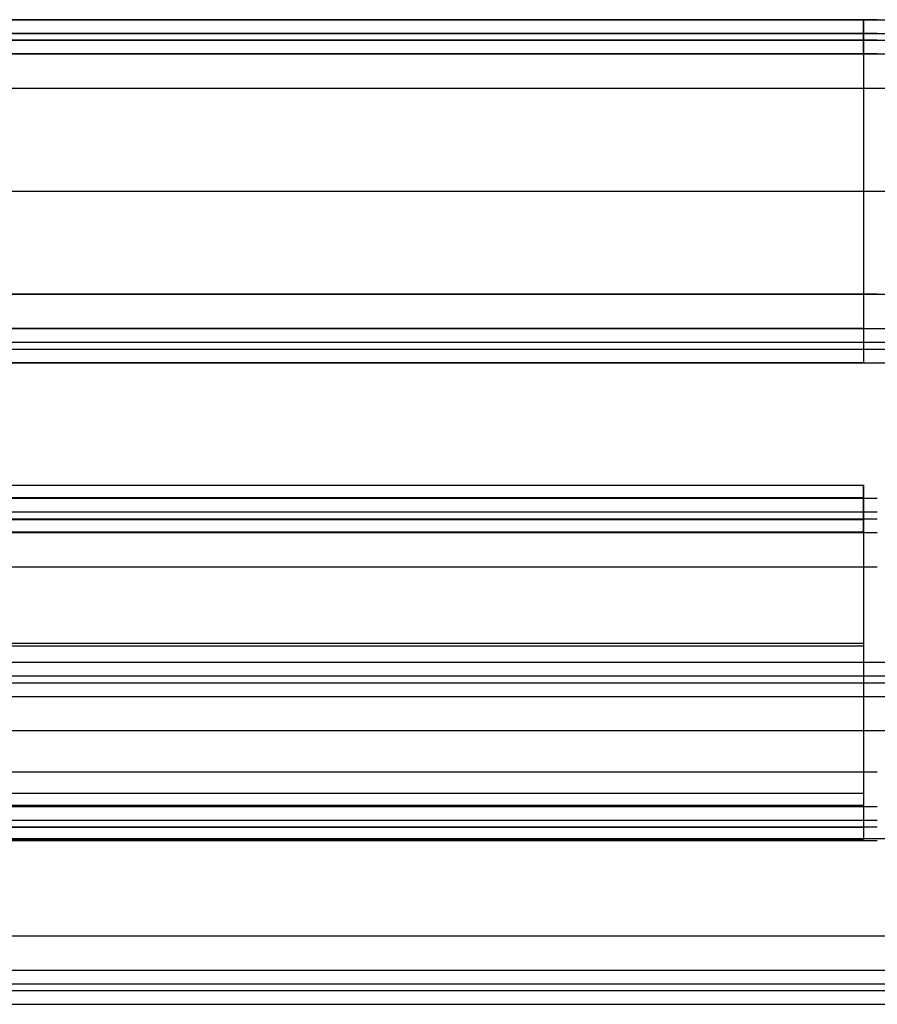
# Model space of a CAD drawing. Header units: millimetres. Extents: x 0 to 20, y -30 to 115.
# Tile 46 of 78: x 6.25 to 12.5, y 52.91 to 60.09. Entities that reach past the tile are written whole.
import ezdxf

# ---------------------------------------------------------------- set-up
doc = ezdxf.new("R2010")
doc.units = ezdxf.units.MM
doc.header["$MEASUREMENT"] = 0
doc.layers.add('Default', color=7, linetype='Continuous', true_color=0x000000)

msp = doc.modelspace()

# ---------------------------------------------------------------- linework, layer by layer
at = {"layer": 'Default'}
for points, degree in [([(0, 60.0859, 188.8262), (7.5, 60.0859, 188.8262), (15, 60.0859, 188.8262)], 2), ([(12.4979, 60.0859, 173.1021), (7.4989, 60.0859, 173.1021), (2.5, 60.0859, 173.1021)], 2), ([(2.6, 60.0859, 173.0021), (7.4989, 60.0859, 173.0021), (12.3979, 60.0859, 173.0021)], 2), ([(2.6, 60.0859, 171.8262), (7.4989, 60.0859, 171.8262), (12.3979, 60.0859, 171.8262)], 2), ([(12.3979, 60.0859, 173.0021), (12.3979, 60.0859, 172.4142), (12.3979, 60.0859, 171.8262)], 2), ([(12.3979, 60.0859, 173.0021), (12.3979, 59.9609, 173.0021), (12.3979, 59.8359, 173.0021)], 2), ([(12.3979, 59.8359, 171.8262), (12.3979, 59.9609, 171.8262), (12.3979, 60.0859, 171.8262)], 2), ([(0.1, 59.9859, 188.8262), (5.0333, 59.9859, 188.8262), (9.9667, 59.9859, 188.8262), (14.9, 59.9859, 188.8262)], 3), ([(0.1, 59.9359, 188.8262), (5.0333, 59.9359, 188.8262), (9.9667, 59.9359, 188.8262), (14.9, 59.9359, 188.8262)], 3), ([(12.4979, 59.9859, 173.1021), (7.4989, 59.9859, 173.1021), (2.5, 59.9859, 173.1021)], 2), ([(12.4979, 59.9359, 173.1021), (7.4989, 59.9359, 173.1021), (2.5, 59.9359, 173.1021)], 2), ([(0, 59.8359, 188.8262), (7.5, 59.8359, 188.8262), (15, 59.8359, 188.8262)], 2), ([(0.1957, 59.8359, 188.8262), (7.5, 59.8359, 188.8262), (14.8043, 59.8359, 188.8262)], 2), ([(12.4979, 59.8359, 173.1021), (7.4989, 59.8359, 173.1021), (2.5, 59.8359, 173.1021)], 2), ([(12.4979, 59.8359, 173.1021), (7.4989, 59.8359, 173.1021), (2.5, 59.8359, 173.1021)], 2), ([(2.6, 59.8359, 171.8262), (5.866, 59.8359, 171.8262), (9.1319, 59.8359, 171.8262), (12.3979, 59.8359, 171.8262)], 3), ([(2.6, 59.8359, 173.0021), (7.4989, 59.8359, 173.0021), (12.3979, 59.8359, 173.0021)], 2), ([(12.3979, 59.8359, 173.0021), (12.3979, 59.8359, 172.4142), (12.3979, 59.8359, 171.8262)], 2), ([(0, 59.5859, 188.8262), (7.5, 59.5859, 188.8262), (15, 59.5859, 188.8262)], 2), ([(0.1957, 59.5859, 188.8262), (7.5, 59.5859, 188.8262), (14.8043, 59.5859, 188.8262)], 2), ([(2.5, 59.5859, 173.1021), (7.4989, 59.5859, 173.1021), (12.4979, 59.5859, 173.1021)], 2), ([(2.5, 59.5859, 173.1021), (7.4989, 59.5859, 173.1021), (12.4979, 59.5859, 173.1021)], 2), ([(0, 58.8359, 189.3262), (7.5, 58.8359, 189.3262), (15, 58.8359, 189.3262)], 2), ([(2.6, 58.8359, 170.5762), (7.4989, 58.8359, 170.5762), (12.3979, 58.8359, 170.5762)], 2), ([(2.6, 58.8359, 170.8262), (5.866, 58.8359, 170.8262), (9.1319, 58.8359, 170.8262), (12.3979, 58.8359, 170.8262)], 3), ([(12.3979, 58.8359, 170.5762), (12.3979, 58.8359, 170.7012), (12.3979, 58.8359, 170.8262)], 2), ([(0, 58.0859, 188.8262), (7.5, 58.0859, 188.8262), (15, 58.0859, 188.8262)], 2), ([(0.1957, 58.0859, 188.8262), (7.5, 58.0859, 188.8262), (14.8043, 58.0859, 188.8262)], 2), ([(12.4979, 58.0859, 173.1021), (7.4989, 58.0859, 173.1021), (2.5, 58.0859, 173.1021)], 2), ([(12.4979, 58.0859, 173.1021), (7.4989, 58.0859, 173.1021), (2.5, 58.0859, 173.1021)], 2), ([(0, 57.8359, 188.8262), (7.5, 57.8359, 188.8262), (15, 57.8359, 188.8262)], 2), ([(0.1957, 57.8359, 188.8262), (7.5, 57.8359, 188.8262), (14.8043, 57.8359, 188.8262)], 2), ([(2.5, 57.8359, 173.1021), (7.4989, 57.8359, 173.1021), (12.4979, 57.8359, 173.1021)], 2), ([(2.5, 57.8359, 173.1021), (7.4989, 57.8359, 173.1021), (12.4979, 57.8359, 173.1021)], 2), ([(2.6, 57.8359, 171.8262), (5.866, 57.8359, 171.8262), (9.1319, 57.8359, 171.8262), (12.3979, 57.8359, 171.8262)], 3), ([(12.3979, 57.8359, 173.0021), (7.4989, 57.8359, 173.0021), (2.6, 57.8359, 173.0021)], 2), ([(12.3979, 57.8359, 171.8262), (12.3979, 57.8359, 172.4142), (12.3979, 57.8359, 173.0021)], 2), ([(12.3979, 57.8359, 171.8262), (12.3979, 57.7109, 171.8262), (12.3979, 57.5859, 171.8262)], 2), ([(12.3979, 57.8359, 173.0021), (12.3979, 57.7109, 173.0021), (12.3979, 57.5859, 173.0021)], 2), ([(0.1, 57.7359, 188.8262), (5.0333, 57.7359, 188.8262), (9.9667, 57.7359, 188.8262), (14.9, 57.7359, 188.8262)], 3), ([(2.5, 57.7359, 173.1021), (7.4989, 57.7359, 173.1021), (12.4979, 57.7359, 173.1021)], 2), ([(0.1, 57.6859, 188.8262), (5.0333, 57.6859, 188.8262), (9.9667, 57.6859, 188.8262), (14.9, 57.6859, 188.8262)], 3), ([(2.5, 57.6859, 173.1021), (7.4989, 57.6859, 173.1021), (12.4979, 57.6859, 173.1021)], 2), ([(0, 57.5859, 188.8262), (7.5, 57.5859, 188.8262), (15, 57.5859, 188.8262)], 2), ([(2.5, 57.5859, 173.1021), (7.4989, 57.5859, 173.1021), (12.4979, 57.5859, 173.1021)], 2), ([(12.3979, 57.5859, 173.0021), (7.4989, 57.5859, 173.0021), (2.6, 57.5859, 173.0021)], 2), ([(2.6, 57.5859, 171.8262), (7.4989, 57.5859, 171.8262), (12.3979, 57.5859, 171.8262)], 2), ([(12.3979, 57.5859, 171.8262), (12.3979, 57.5859, 172.4142), (12.3979, 57.5859, 173.0021)], 2), ([(2.6, 56.6931, 212.8712), (7.4989, 56.6931, 212.8712), (12.3979, 56.6931, 212.8712)], 2), ([(12.3979, 56.6039, 214.0438), (12.3979, 56.6485, 213.4575), (12.3979, 56.6931, 212.8712)], 2), ([(12.3979, 56.4438, 212.8522), (12.3979, 56.5684, 212.8617), (12.3979, 56.6931, 212.8712)], 2), ([(12.4979, 56.5963, 214.1435), (7.4989, 56.5963, 214.1435), (2.5, 56.5963, 214.1435)], 2), ([(2.6, 56.6039, 214.0438), (7.4989, 56.6039, 214.0438), (12.3979, 56.6039, 214.0438)], 2), ([(12.3979, 56.6039, 214.0438), (12.3979, 56.4792, 214.0343), (12.3979, 56.3546, 214.0248)], 2), ([(12.4979, 56.4966, 214.1359), (7.4989, 56.4966, 214.1359), (2.5, 56.4966, 214.1359)], 2), ([(12.4979, 56.4467, 214.1321), (7.4989, 56.4467, 214.1321), (2.5, 56.4467, 214.1321)], 2), ([(2.6, 56.4438, 212.8522), (5.866, 56.4438, 212.8522), (9.1319, 56.4438, 212.8522), (12.3979, 56.4438, 212.8522)], 3), ([(12.3979, 56.3546, 214.0248), (12.3979, 56.3992, 213.4385), (12.3979, 56.4438, 212.8522)], 2), ([(12.4979, 56.347, 214.1245), (7.4989, 56.347, 214.1245), (2.5, 56.347, 214.1245)], 2), ([(12.4979, 56.347, 214.1245), (7.4989, 56.347, 214.1245), (2.5, 56.347, 214.1245)], 2), ([(2.6, 56.3546, 214.0248), (7.4989, 56.3546, 214.0248), (12.3979, 56.3546, 214.0248)], 2), ([(2.5, 56.0977, 214.1055), (7.4989, 56.0977, 214.1055), (12.4979, 56.0977, 214.1055)], 2), ([(2.5, 56.0977, 214.1055), (7.4989, 56.0977, 214.1055), (12.4979, 56.0977, 214.1055)], 2), ([(2.6, 55.5415, 211.53), (7.4989, 55.5415, 211.53), (12.3979, 55.5415, 211.53)], 2), ([(12.3979, 55.5415, 211.53), (12.3979, 55.532, 211.6546), (12.3979, 55.5226, 211.7792)], 2), ([(2.6, 55.5226, 211.7792), (5.866, 55.5226, 211.7792), (9.1319, 55.5226, 211.7792), (12.3979, 55.5226, 211.7792)], 3), ([(0, 55.4032, 229.8222), (7.5, 55.4032, 229.8222), (15, 55.4032, 229.8222)], 2), ([(0.1, 55.3035, 229.8146), (5.0333, 55.3035, 229.8146), (9.9667, 55.3035, 229.8146), (14.9, 55.3035, 229.8146)], 3), ([(0.1, 55.2537, 229.8108), (5.0333, 55.2537, 229.8108), (9.9667, 55.2537, 229.8108), (14.9, 55.2537, 229.8108)], 3), ([(0, 55.1539, 229.8032), (7.5, 55.1539, 229.8032), (15, 55.1539, 229.8032)], 2), ([(0.1957, 55.1539, 229.8032), (7.5, 55.1539, 229.8032), (14.8043, 55.1539, 229.8032)], 2), ([(0, 54.9047, 229.7843), (7.5, 54.9047, 229.7843), (15, 54.9047, 229.7843)], 2), ([(0.1957, 54.9047, 229.7843), (7.5, 54.9047, 229.7843), (14.8043, 54.9047, 229.7843)], 2), ([(12.4979, 54.602, 213.9917), (7.4989, 54.602, 213.9917), (2.5, 54.602, 213.9917)], 2), ([(12.4979, 54.602, 213.9917), (7.4989, 54.602, 213.9917), (2.5, 54.602, 213.9917)], 2), ([(2.6, 54.4496, 212.7005), (5.866, 54.4496, 212.7005), (9.1319, 54.4496, 212.7005), (12.3979, 54.4496, 212.7005)], 3), ([(12.3979, 54.4496, 212.7005), (12.3979, 54.405, 213.2868), (12.3979, 54.3603, 213.873)], 2), ([(12.3979, 54.4496, 212.7005), (12.3979, 54.3249, 212.691), (12.3979, 54.2003, 212.6815)], 2), ([(2.5, 54.3528, 213.9727), (7.4989, 54.3528, 213.9727), (12.4979, 54.3528, 213.9727)], 2), ([(2.5, 54.3528, 213.9727), (7.4989, 54.3528, 213.9727), (12.4979, 54.3528, 213.9727)], 2), ([(12.3979, 54.3603, 213.873), (7.4989, 54.3603, 213.873), (2.6, 54.3603, 213.873)], 2), ([(12.3979, 54.3603, 213.873), (12.3979, 54.2357, 213.8636), (12.3979, 54.1111, 213.8541)], 2), ([(2.5, 54.253, 213.9652), (7.4989, 54.253, 213.9652), (12.4979, 54.253, 213.9652)], 2), ([(2.5, 54.2032, 213.9614), (7.4989, 54.2032, 213.9614), (12.4979, 54.2032, 213.9614)], 2), ([(2.6, 54.2003, 212.6815), (7.4989, 54.2003, 212.6815), (12.3979, 54.2003, 212.6815)], 2), ([(12.3979, 54.2003, 212.6815), (12.3979, 54.1557, 213.2678), (12.3979, 54.1111, 213.8541)], 2), ([(0, 54.1189, 230.2259), (7.5, 54.1189, 230.2259), (15, 54.1189, 230.2259)], 2), ([(2.5, 54.1035, 213.9538), (7.4989, 54.1035, 213.9538), (12.4979, 54.1035, 213.9538)], 2), ([(12.3979, 54.1111, 213.8541), (7.4989, 54.1111, 213.8541), (2.6, 54.1111, 213.8541)], 2), ([(0, 53.409, 229.6704), (7.5, 53.409, 229.6704), (15, 53.409, 229.6704)], 2), ([(0.1957, 53.409, 229.6704), (7.5, 53.409, 229.6704), (14.8043, 53.409, 229.6704)], 2), ([(0, 53.1597, 229.6515), (7.5, 53.1597, 229.6515), (15, 53.1597, 229.6515)], 2), ([(0.1957, 53.1597, 229.6515), (7.5, 53.1597, 229.6515), (14.8043, 53.1597, 229.6515)], 2), ([(0.1, 53.06, 229.6439), (5.0333, 53.06, 229.6439), (9.9667, 53.06, 229.6439), (14.9, 53.06, 229.6439)], 3), ([(0.1, 53.0101, 229.6401), (5.0333, 53.0101, 229.6401), (9.9667, 53.0101, 229.6401), (14.9, 53.0101, 229.6401)], 3), ([(0, 52.9104, 229.6325), (7.5, 52.9104, 229.6325), (15, 52.9104, 229.6325)], 2)]:
    msp.add_open_spline(points, degree=degree, dxfattribs=at)
for points in [[(12.3979, 60.0859, 171.8262), (12.3979, 60.0859, 170.5762), (12.3979, 58.8359, 170.5762)], [(12.3979, 59.8359, 171.8262), (12.3979, 59.8359, 170.8262), (12.3979, 58.8359, 170.8262)], [(12.3979, 58.8359, 170.5762), (12.3979, 57.5859, 170.5762), (12.3979, 57.5859, 171.8262)], [(12.3979, 58.8359, 170.8262), (12.3979, 57.8359, 170.8262), (12.3979, 57.8359, 171.8262)], [(12.3979, 56.6931, 212.8712), (12.3979, 56.7879, 211.6248), (12.3979, 55.5415, 211.53)], [(12.3979, 56.4438, 212.8522), (12.3979, 56.5197, 211.8551), (12.3979, 55.5226, 211.7792)], [(12.3979, 55.5415, 211.53), (12.3979, 54.2951, 211.4351), (12.3979, 54.2003, 212.6815)], [(12.3979, 55.5226, 211.7792), (12.3979, 54.5254, 211.7034), (12.3979, 54.4496, 212.7005)]]:
    msp.add_rational_spline(points, [1, 0.707106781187, 1], degree=2, dxfattribs=at)

doc.saveas('drawing.dxf')
